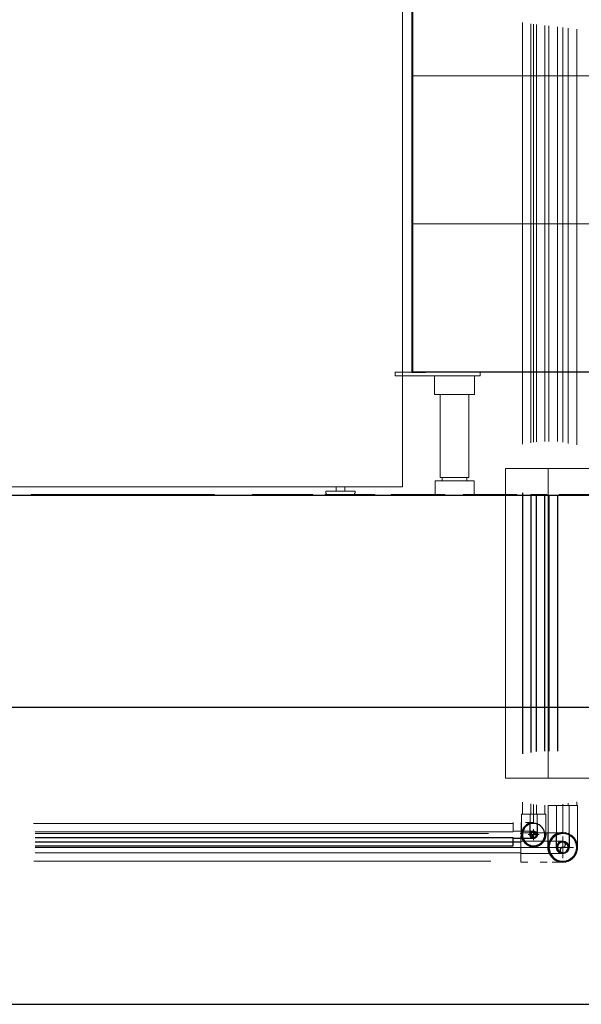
# Model space of a CAD drawing. Header units: millimetres. Extents: x -21756 to -17416, y -600 to 2500.
# Tile 2 of 23: x -20469 to -19807, y -600 to 561. Entities that reach past the tile are written whole.
import ezdxf

# ---------------------------------------------------------------- set-up
doc = ezdxf.new("R2010")
doc.units = ezdxf.units.MM
for name, color, linetype, lineweight in [('A-DETL-THIN', 151, 'Continuous', 25), ('A-FLOR', 192, 'Continuous', 25), ('A-GENM', 13, 'Continuous', 18), ('A-WALL', 113, 'Continuous', 25), ('G-IMPT', 8, 'Continuous', 18), ('I-FURN', 30, 'Continuous', 18), ('M-EQPM', 50, 'Continuous', 18), ('P-PIPE', 3, 'Continuous', 18), ('P-PIPE-CNTR', 3, 'Continuous', 18)]:
    doc.layers.add(name, color=color, linetype=linetype, lineweight=lineweight)

# ---------------------------------------------------------------- blocks, each defined once
blk = doc.blocks.new('Logo_Geometry_SD_3Dx10- - Sol-1137757-Elévation Sud')
at = {"layer": 'M-EQPM'}
for p, q in [((-20455.5, 1), (-20455.5, 0)), ((-20443.3, 1), (-20455.5, 1)), ((-20395.9, 1), (-20443.2, 1)), ((-20443.2, 0), (-20443.2, 1)), ((-20312.9, 1), (-20395.9, 1)), ((-20395.9, 0), (-20395.9, 1)), ((-20255.4, 1), (-20312.9, 1)), ((-20255.6, 1), (-20239.3, 1)), ((-20255.4, 0), (-20255.4, 1)), ((-20239.3, 0), (-20239.3, 1)), ((-20129.6, 1), (-20194.8, 1)), ((-20194.8, 0), (-20194.8, 1)), ((-20123.3, 1), (-20129.6, 1)), ((-20129.6, 0), (-20129.6, 1)), ((-20123.3, 0), (-20123.3, 1)), ((-20109.1, 1), (-20109.1, 0)), ((-20093.4, 1), (-20109.1, 1)), ((-20078.5, 1), (-20093.4, 1)), ((-20062.5, 1), (-20078.5, 1)), ((-20062.5, 1), (-20050.5, 1)), ((-20062.5, 0), (-20062.5, 1)), ((-20050.5, 1), (-20050.5, 0)), ((-20031.3, 1), (-20031.3, 0)), ((-20025.1, 1), (-20031.3, 1)), ((-19979.8, 1), (-20025.1, 1)), ((-20025.1, 0), (-20025.1, 1)), ((-19979.8, 1), (-19967.7, 1)), ((-19979.8, 0), (-19979.8, 1)), ((-19967.7, 0), (-19967.7, 1)), ((-19946.4, 1), (-19932.8, 1)), ((-19946.4, 0), (-19946.4, 1)), ((-19932.8, 1), (-19920.6, 1)), ((-19932.8, 0), (-19932.8, 1)), ((-19920.6, 1), (-19896.4, 1)), ((-19896.4, 1), (-19882.8, 1)), ((-19896.4, 0), (-19896.4, 1)), ((-19882.8, 1), (-19882.8, 0)), ((-19865.5, 1), (-19865.5, 0)), ((-19863.5, 1), (-19865.5, 1)), ((-19863.4, 1), (-19849.8, 1)), ((-19863.4, 0), (-19863.4, 1)), ((-19847.7, 1), (-19849.8, 1)), ((-19849.8, 0), (-19849.8, 1)), ((-19847.7, 0), (-19847.7, 1)), ((-19833.2, 1), (-19833.2, 0)), ((-19833.1, 1), (-19833.1, 0)), ((-19808.5, 1), (-19833.1, 1)), ((-19833.1, 0), (-19833.1, 1)), ((-19786.8, 1), (-19808.5, 1)), ((-19766.1, 1), (-19786.8, 1)), ((-19766.1, 1), (-19763.2, 1)), ((-19766.1, 0), (-19766.1, 1)), ((-19762.1, 1), (-19763.2, 1)), ((-19763.2, 0), (-19763.2, 1)), ((-19762.1, 0), (-19762.1, 1)), ((-19746.6, 1), (-19733, 1)), ((-19746.6, 0), (-19746.6, 1)), ((-19733, 1), (-19714.4, 1)), ((-19733, 0), (-19733, 1)), ((-19714.4, 1), (-19706.6, 1)), ((-19706.6, 0), (-19706.6, 1)), ((-19667.7, 1), (-19634.9, 1)), ((-19667.7, 1), (-19667.7, 0)), ((-19586.5, 1), (-19634.9, 1)), ((-19586.5, 0), (-19586.5, 1)), ((-19570.1, 1), (-19570.1, 0)), ((-19563.8, 1), (-19570.1, 1)), ((-19518.5, 1), (-19563.8, 1)), ((-19563.8, 0), (-19563.8, 1)), ((-19518.5, 1), (-19506.4, 1)), ((-19518.5, 0), (-19518.5, 1)), ((-19506.4, 0), (-19506.4, 1)), ((-19494.5, 1), (-19466.7, 1)), ((-19494.5, 0), (-19494.5, 1)), ((-19466.7, 1), (-19453.7, 1)), ((-19466.7, 0), (-19466.7, 1)), ((-19453.7, 1), (-19425.8, 1)), ((-19453.7, 1), (-19453.7, 0)), ((-19425.8, 0), (-19425.8, 1)), ((-19419.3, 1), (-19419.3, 0)), ((-19403.7, 1), (-19419.3, 1)), ((-19388.8, 1), (-19403.7, 1)), ((-19372.8, 1), (-19388.8, 1)), ((-19372.8, 1), (-19360.7, 1)), ((-19372.8, 0), (-19372.8, 1)), ((-19360.7, 1), (-19360.7, 0)), ((-19340.8, 1), (-19327.2, 1)), ((-19340.8, 0), (-19340.8, 1)), ((-19327.2, 0), (-19327.2, 1))]:
    blk.add_line(p, q, dxfattribs=at)
blk = doc.blocks.new('Kitchen_Cabinets_FINSA_Pro-Oven-Larder-unit-rd4d_Blanc - Height - _2000 mm_-1376609-Elévation Sud')
at = {"layer": 'G-IMPT'}
for p, q in [((-19979.9, 141), (-19979.9, 119)), ((-19979.9, 141), (-19979.9, 119)), ((-19932.9, 119), (-19932.9, 141)), ((-19932.9, 119), (-19932.9, 141)), ((-19926.4, 141), (-19926.4, 145)), ((-19926.4, 141), (-19926.4, 145)), ((-19973.2, 119), (-19973.2, 21)), ((-19973.2, 119), (-19973.2, 21)), ((-19939.7, 21), (-19939.7, 119)), ((-19939.7, 21), (-19939.7, 119)), ((-19979.4, 17), (-19979.4, 1)), ((-19979.4, 11.6), (-19979.4, 1)), ((-19970.9, 21), (-19970.9, 17)), ((-19970.9, 21), (-19970.9, 20)), ((-19970.9, 19), (-19970.9, 17)), ((-19941.9, 17), (-19941.9, 21)), ((-19941.9, 20), (-19941.9, 21)), ((-19941.9, 17), (-19941.9, 19)), ((-19933.4, 1), (-19933.4, 17)), ((-19933.4, 1), (-19933.4, 11.6))]:
    blk.add_line(p, q, dxfattribs=at)
at = {"layer": 'I-FURN'}
for p, q in [((-20006.7, 2144.7), (-20006.7, 144.7)), ((-20005.5, 669.2), (-20005.5, 494.7)), ((-20005.5, 494.7), (-19407.5, 494.7)), ((-19407.5, 494.7), (-20005.5, 494.7)), ((-20005.5, 494.7), (-20005.5, 320.2)), ((-19407.5, 320.2), (-20005.5, 320.2)), ((-20005.5, 320.2), (-20005.5, 145.7)), ((-20005.5, 320.2), (-19407.5, 320.2)), ((-20006.7, 145), (-20026.4, 145)), ((-20026.4, 145), (-20026.4, 141)), ((-20026.4, 141), (-19969.3, 141)), ((-20006.7, 144.7), (-19990.7, 144.7)), ((-20005.5, 145.7), (-19407.5, 145.7)), ((-19990.7, 144.7), (-19990.7, 145.7)), ((-19990.7, 145.2), (-19422.7, 145.2)), ((-19969.3, 145), (-19990.7, 145)), ((-19969.3, 145), (-19926.4, 145)), ((-19926.4, 141), (-19969.3, 141)), ((-19979.9, 119), (-19977.4, 119)), ((-19979.9, 119), (-19979.7, 119)), ((-19932.9, 119), (-19977.4, 119)), ((-19932.9, 119), (-19933.2, 119)), ((-19934.8, 17), (-19979.4, 17)), ((-19973.2, 21), (-19956.2, 21)), ((-19939.7, 21), (-19956.2, 21)), ((-19934.8, 17), (-19933.4, 17))]:
    blk.add_line(p, q, dxfattribs=at)
blk = doc.blocks.new('Coude - tube frigo - Standard-V12-Elévation Sud')
at = {"layer": 'P-PIPE', "flags": 128}
for points in [[(-19828.8, -407.7), (-19828.8, -407.7), (-19828.9, -407.7), (-19829.1, -407.7), (-19829.4, -407.7), (-19829.8, -407.7), (-19830.2, -407.7), (-19830.7, -407.7), (-19831.3, -407.7), (-19831.9, -407.7), (-19832.7, -407.7), (-19833.5, -407.7), (-19834.4, -407.7), (-19835.3, -407.7), (-19836.3, -407.7), (-19837.4, -407.7), (-19838.5, -407.7), (-19839.8, -407.7), (-19841, -407.7), (-19842.4, -407.7), (-19843.7, -407.7), (-19845.2, -407.7), (-19846.7, -407.7), (-19848.2, -407.7), (-19849.8, -407.7), (-19851.5, -407.7), (-19853.1, -407.7), (-19854.9, -407.7), (-19856.6, -407.7), (-19858.4, -407.7), (-19860.2, -407.7), (-19862.1, -407.7), (-19864, -407.7), (-19865.9, -407.7), (-19867.8, -407.7), (-19869.7, -407.7), (-19871.7, -407.7), (-19873.6, -407.7), (-19875.6, -407.7), (-19877.6, -407.7), (-19878.1, -407.7)], [(-19878.1, -422.4), (-19876.1, -422.4), (-19874.1, -422.4), (-19872.2, -422.4), (-19870.2, -422.4), (-19868.3, -422.4), (-19866.4, -422.4), (-19864.5, -422.4), (-19862.6, -422.4), (-19860.7, -422.4), (-19858.9, -422.4), (-19857.1, -422.4), (-19855.3, -422.4), (-19853.6, -422.4), (-19851.9, -422.4), (-19850.3, -422.4), (-19848.6, -422.4), (-19847.1, -422.4), (-19845.6, -422.4), (-19844.1, -422.4), (-19842.7, -422.4), (-19841.4, -422.4), (-19840.1, -422.4), (-19838.9, -422.4), (-19837.7, -422.4), (-19836.6, -422.4), (-19835.6, -422.4), (-19834.6, -422.4), (-19833.7, -422.4), (-19832.9, -422.4), (-19832.1, -422.4), (-19831.5, -422.4), (-19830.9, -422.4), (-19830.3, -422.4), (-19829.9, -422.4), (-19829.5, -422.4), (-19829.2, -422.4), (-19829, -422.4), (-19828.9, -422.4), (-19828.8, -422.4), (-19828.8, -422.4)]]:
    blk.add_lwpolyline(points, dxfattribs=at)
at = {"layer": 'P-PIPE'}
for start, end in [(0, 90), (270, 0)]:
    blk.add_arc((-19828.8, -415), 7.35, start, end, dxfattribs=at)
blk = doc.blocks.new('Coude - tube frigo - Standard-1054394-Elévation Sud')
at = {"layer": 'A-DETL-THIN', "flags": 128}
for points in [[(-19867.4, -395.8), (-19867.4, -395.2), (-19867.4, -394.6), (-19867.4, -394), (-19867.4, -393.4), (-19867.4, -392.7), (-19867.4, -392), (-19867.4, -391.3), (-19867.4, -390.5), (-19867.4, -389.7), (-19867.4, -388.9), (-19867.4, -388.1), (-19867.4, -387.3), (-19867.4, -386.4), (-19867.4, -385.8)], [(-19859, -386.6), (-19859, -387), (-19859, -387.9), (-19859, -388.7), (-19859, -389.5), (-19859, -390.3), (-19859, -391.1), (-19859, -391.8), (-19859, -392.5), (-19859, -393.2), (-19859, -393.8), (-19859, -394.5), (-19859, -395.1), (-19859, -395.6), (-19859, -396.2), (-19859, -396.7), (-19859, -397.2), (-19859, -397.6)], [(-19867.4, -397.6), (-19867.4, -397.3), (-19867.4, -396.8), (-19867.4, -396.3), (-19867.4, -395.8)], [(-19867.4, -400), (-19867.4, -400), (-19867.4, -399.9), (-19867.4, -399.8), (-19867.4, -399.7), (-19867.4, -399.5), (-19867.4, -399.3), (-19867.4, -399.1), (-19867.4, -398.8), (-19867.4, -398.5), (-19867.4, -398.1), (-19867.4, -397.7)], [(-19863.2, -404.2), (-19863.3, -404.2), (-19863.5, -404.2), (-19863.7, -404.2), (-19863.8, -404.1), (-19864, -404.1), (-19864.2, -404.1), (-19864.3, -404), (-19864.5, -404), (-19864.6, -403.9), (-19864.8, -403.9), (-19865, -403.8), (-19865.1, -403.7), (-19865.3, -403.6), (-19865.4, -403.6), (-19865.5, -403.5), (-19865.7, -403.4), (-19865.8, -403.3), (-19865.9, -403.2), (-19866.1, -403), (-19866.2, -402.9), (-19866.3, -402.8), (-19866.4, -402.7), (-19866.5, -402.5), (-19866.6, -402.4), (-19866.7, -402.3), (-19866.8, -402.1), (-19866.9, -402), (-19866.9, -401.8), (-19867, -401.7), (-19867.1, -401.5), (-19867.1, -401.4), (-19867.2, -401.2), (-19867.2, -401), (-19867.3, -400.9), (-19867.3, -400.7), (-19867.3, -400.5), (-19867.3, -400.4), (-19867.4, -400.2), (-19867.4, -400), (-19867.4, -400)], [(-19859, -400), (-19859, -400.2), (-19859, -400.3), (-19859, -400.5), (-19859, -400.7), (-19859, -400.8), (-19859.1, -401), (-19859.1, -401.2), (-19859.2, -401.3), (-19859.2, -401.5), (-19859.3, -401.6), (-19859.4, -401.8), (-19859.4, -401.9), (-19859.5, -402.1), (-19859.6, -402.2), (-19859.7, -402.4), (-19859.8, -402.5), (-19859.9, -402.6), (-19860, -402.8), (-19860.1, -402.9), (-19860.2, -403), (-19860.4, -403.1), (-19860.5, -403.2), (-19860.6, -403.3), (-19860.8, -403.4), (-19860.9, -403.5), (-19861, -403.6), (-19861.2, -403.7), (-19861.3, -403.8), (-19861.5, -403.9), (-19861.6, -403.9), (-19861.8, -404), (-19862, -404), (-19862.1, -404.1), (-19862.3, -404.1), (-19862.5, -404.1), (-19862.6, -404.2), (-19862.8, -404.2), (-19863, -404.2), (-19863.1, -404.2), (-19863.2, -404.2)], [(-19859, -397.7), (-19859, -398), (-19859, -398.4), (-19859, -398.7), (-19859, -399), (-19859, -399.2), (-19859, -399.5), (-19859, -399.6), (-19859, -399.8), (-19859, -399.9), (-19859, -400), (-19859, -400), (-19859, -400)]]:
    blk.add_lwpolyline(points, dxfattribs=at)
at = {"layer": 'A-DETL-THIN'}
for start, end in [(146.5373, 270), (90, 144.8405), (270, 33.4733)]:
    blk.add_arc((-19863.2, -400), 4.2, start, end, dxfattribs=at)
at = {"layer": 'P-PIPE', "flags": 128}
for points in [[(-19867.4, -385.8), (-19867.4, -385.5), (-19867.4, -384.6), (-19867.4, -383.7), (-19867.4, -382.8), (-19867.4, -381.9), (-19867.4, -380.9), (-19867.4, -380), (-19867.4, -379), (-19867.4, -378.1), (-19867.4, -377.1), (-19867.4, -376.2), (-19867.4, -375.9)], [(-19859, -375.9), (-19859, -376.9), (-19859, -377.8), (-19859, -378.8), (-19859, -379.7), (-19859, -380.7), (-19859, -381.6), (-19859, -382.6), (-19859, -383.5), (-19859, -384.4), (-19859, -385.3), (-19859, -386.2), (-19859, -386.5)]]:
    blk.add_lwpolyline(points, dxfattribs=at)
blk = doc.blocks.new('Coude - tube frigo - Standard-V10-Elévation Sud')
at = {"layer": 'A-DETL-THIN'}
blk.add_line((-19887.3, -403.7), (-19887.3, -404.2), dxfattribs=at)
at = {"layer": 'A-DETL-THIN', "flags": 128}
for points in [[(-19887.3, -404.2), (-19886.3, -404.2), (-19885.3, -404.2), (-19884.4, -404.2), (-19883.4, -404.2), (-19882.5, -404.2), (-19881.5, -404.2), (-19880.6, -404.2), (-19879.7, -404.2), (-19878.8, -404.2), (-19878.1, -404.2)], [(-19878.1, -404.2), (-19877.9, -404.2), (-19877, -404.2), (-19876.1, -404.2), (-19875.3, -404.2), (-19874.5, -404.2), (-19873.7, -404.2), (-19872.9, -404.2), (-19872.1, -404.2), (-19871.4, -404.2), (-19870.7, -404.2), (-19870, -404.2), (-19869.3, -404.2), (-19868.7, -404.2), (-19868.1, -404.2), (-19867.5, -404.2), (-19867, -404.2), (-19866.5, -404.2), (-19866, -404.2), (-19865.6, -404.2), (-19865.2, -404.2), (-19864.8, -404.2), (-19864.5, -404.2), (-19864.2, -404.2), (-19863.9, -404.2), (-19863.7, -404.2), (-19863.5, -404.2), (-19863.4, -404.2), (-19863.3, -404.2), (-19863.2, -404.2), (-19863.2, -404.2), (-19863.2, -404.2)]]:
    blk.add_lwpolyline(points, dxfattribs=at)
at = {"layer": 'A-DETL-THIN'}
for start, end in [(270, 0), (0, 33.4733)]:
    blk.add_arc((-19863.2, -400), 4.2, start, end, dxfattribs=at)
at = {"layer": 'P-PIPE', "flags": 128}
blk.add_lwpolyline([(-19863.2, -395.8), (-19863.2, -395.8), (-19863.2, -395.8), (-19863.3, -395.8), (-19863.5, -395.8), (-19863.6, -395.8), (-19863.9, -395.8), (-19864.1, -395.8), (-19864.4, -395.8), (-19864.7, -395.8), (-19865.1, -395.8), (-19865.5, -395.8), (-19865.9, -395.8), (-19866.3, -395.8), (-19866.8, -395.8), (-19867.4, -395.8), (-19867.9, -395.8), (-19868.5, -395.8), (-19869.1, -395.8), (-19869.8, -395.8), (-19870.5, -395.8), (-19871.2, -395.8), (-19871.9, -395.8), (-19872.7, -395.8), (-19873.4, -395.8), (-19874.2, -395.8), (-19875.1, -395.8), (-19875.9, -395.8), (-19876.8, -395.8), (-19877.6, -395.8), (-19878.5, -395.8), (-19879.4, -395.8), (-19880.4, -395.8), (-19881.3, -395.8), (-19882.2, -395.8), (-19883.2, -395.8), (-19884.1, -395.8), (-19885.1, -395.8), (-19886, -395.8), (-19887, -395.8), (-19887.3, -395.8)], dxfattribs=at)
at = {"layer": 'P-PIPE'}
blk.add_arc((-19863.2, -400), 4.2, 35.3858, 90, dxfattribs=at)
blk = doc.blocks.new('HC_Heat Pump_GM_Saunier Duval_GeniaSet TEK_IS_kit complet_2C - HA 10-7_2 STB-985960-Elévation Sud')
at = {"layer": 'M-EQPM'}
for p, q in [((-20017.9, 10), (-20017.9, 1215)), ((-20019.9, 10), (-20610.9, 10)), ((-20108.2, 5), (-20108.2, 3.9)), ((-20073.6, 5), (-20108.2, 5)), ((-20095.9, 10), (-20095.9, 5)), ((-20085.9, 5), (-20085.9, 10)), ((-20073.6, 3.9), (-20073.6, 5)), ((-20019.9, 10), (-20017.9, 10))]:
    blk.add_line(p, q, dxfattribs=at)
at = {"layer": 'M-EQPM', "flags": 128}
for points in [[(-20104.3, 0), (-20104.5, 0), (-20104.7, 0), (-20104.8, 0), (-20105, 0), (-20105.1, 0.1), (-20105.3, 0.1), (-20105.4, 0.2), (-20105.6, 0.2), (-20105.7, 0.2), (-20105.9, 0.3), (-20106, 0.4), (-20106.1, 0.4), (-20106.3, 0.5), (-20106.4, 0.6), (-20106.6, 0.7), (-20106.7, 0.8), (-20106.8, 0.9), (-20106.9, 1), (-20107, 1.1), (-20107.1, 1.2), (-20107.3, 1.3), (-20107.4, 1.4), (-20107.5, 1.5), (-20107.5, 1.7), (-20107.6, 1.8), (-20107.7, 1.9), (-20107.8, 2.1), (-20107.9, 2.2), (-20107.9, 2.3), (-20108, 2.5), (-20108, 2.6), (-20108.1, 2.8), (-20108.1, 2.9), (-20108.2, 3.1), (-20108.2, 3.2), (-20108.2, 3.4), (-20108.2, 3.5), (-20108.2, 3.7), (-20108.2, 3.9), (-20108.2, 3.9)], [(-20107.3, 1.3), (-20107.4, 1.4), (-20107.5, 1.5), (-20107.5, 1.7), (-20107.6, 1.8), (-20107.7, 1.9), (-20107.8, 2.1), (-20107.9, 2.2), (-20107.9, 2.3), (-20108, 2.5), (-20108, 2.6), (-20108.1, 2.8), (-20108.1, 2.9), (-20108.2, 3.1), (-20108.2, 3.2), (-20108.2, 3.4), (-20108.2, 3.5), (-20108.2, 3.7), (-20108.2, 3.9)], [(-20104.5, 0), (-20104.7, 0), (-20104.8, 0), (-20105, 0), (-20105.1, 0.1), (-20105.3, 0.1), (-20105.4, 0.2), (-20105.6, 0.2), (-20105.7, 0.2), (-20105.9, 0.3), (-20106, 0.4), (-20106.1, 0.4), (-20106.3, 0.5), (-20106.4, 0.6), (-20106.6, 0.7), (-20106.7, 0.8), (-20106.8, 0.9), (-20106.9, 1), (-20107, 1.1)], [(-20073.6, 3.9), (-20073.6, 3.7), (-20073.6, 3.6), (-20073.7, 3.4), (-20073.7, 3.3), (-20073.7, 3.1), (-20073.7, 3), (-20073.8, 2.8), (-20073.8, 2.7), (-20073.9, 2.5), (-20073.9, 2.4), (-20074, 2.2), (-20074.1, 2.1), (-20074.1, 2), (-20074.2, 1.8), (-20074.3, 1.7), (-20074.4, 1.6), (-20074.5, 1.4), (-20074.6, 1.3), (-20074.7, 1.2), (-20074.8, 1.1), (-20074.9, 1), (-20075, 0.9), (-20075.2, 0.8), (-20075.3, 0.7), (-20075.4, 0.6), (-20075.6, 0.5), (-20075.7, 0.5), (-20075.8, 0.4), (-20076, 0.3), (-20076.1, 0.3), (-20076.3, 0.2), (-20076.4, 0.2), (-20076.6, 0.1), (-20076.7, 0.1), (-20076.9, 0.1), (-20077, 0), (-20077.2, 0), (-20077.3, 0), (-20077.5, 0), (-20077.5, 0)], [(-20074.8, 1.1), (-20074.9, 1), (-20075, 0.9), (-20075.2, 0.8), (-20075.3, 0.7), (-20075.4, 0.6), (-20075.6, 0.5), (-20075.7, 0.5), (-20075.8, 0.4), (-20076, 0.3), (-20076.1, 0.3), (-20076.3, 0.2), (-20076.4, 0.2), (-20076.6, 0.1), (-20076.7, 0.1), (-20076.9, 0.1), (-20077, 0), (-20077.2, 0), (-20077.3, 0), (-20077.5, 0)], [(-20073.6, 3.9), (-20073.6, 3.7), (-20073.6, 3.6), (-20073.7, 3.4), (-20073.7, 3.3), (-20073.7, 3.1), (-20073.7, 3), (-20073.8, 2.8), (-20073.8, 2.7), (-20073.9, 2.5), (-20073.9, 2.4), (-20074, 2.2), (-20074.1, 2.1), (-20074.1, 2), (-20074.2, 1.8), (-20074.3, 1.7), (-20074.4, 1.6), (-20074.5, 1.4), (-20074.6, 1.3), (-20074.7, 1.2)], [(-20104.3, 0), (-20104.3, 0), (-20104.3, 0), (-20104.3, 0), (-20104.2, 0), (-20104.1, 0), (-20104, 0), (-20103.8, 0), (-20103.7, 0), (-20103.5, 0), (-20103.3, 0), (-20103.1, 0), (-20102.8, 0), (-20102.6, 0), (-20102.3, 0), (-20102, 0), (-20101.7, 0), (-20101.4, 0), (-20101, 0), (-20100.7, 0), (-20100.3, 0), (-20099.9, 0), (-20099.5, 0), (-20099.1, 0), (-20098.6, 0), (-20098.2, 0), (-20097.7, 0), (-20097.3, 0), (-20096.8, 0), (-20096.3, 0), (-20095.8, 0), (-20095.3, 0), (-20094.8, 0), (-20094.3, 0), (-20093.7, 0), (-20093.2, 0), (-20092.7, 0), (-20092.2, 0), (-20091.6, 0), (-20091.1, 0), (-20090.5, 0), (-20090, 0), (-20089.5, 0), (-20088.9, 0), (-20088.4, 0), (-20087.9, 0), (-20087.4, 0), (-20086.9, 0), (-20086.3, 0), (-20085.8, 0), (-20085.4, 0), (-20084.9, 0), (-20084.4, 0), (-20083.9, 0), (-20083.5, 0), (-20083, 0), (-20082.6, 0), (-20082.2, 0), (-20081.8, 0), (-20081.4, 0), (-20081, 0), (-20080.7, 0), (-20080.4, 0), (-20080, 0), (-20079.7, 0), (-20079.4, 0), (-20079.2, 0), (-20078.9, 0), (-20078.7, 0), (-20078.5, 0), (-20078.3, 0), (-20078.1, 0), (-20078, 0), (-20077.9, 0), (-20077.7, 0), (-20077.7, 0), (-20077.6, 0), (-20077.6, 0), (-20077.5, 0), (-20077.5, 0)], [(-20101.5, 0), (-20101.8, 0), (-20102.1, 0), (-20102.4, 0), (-20102.7, 0), (-20102.9, 0), (-20103.2, 0), (-20103.4, 0), (-20103.6, 0), (-20103.7, 0), (-20103.9, 0), (-20104, 0), (-20104.1, 0), (-20104.2, 0), (-20104.3, 0), (-20104.3, 0), (-20104.3, 0), (-20104.3, 0)], [(-20077.5, 0), (-20077.5, 0), (-20077.6, 0), (-20077.6, 0), (-20077.7, 0), (-20077.8, 0), (-20077.9, 0), (-20078, 0), (-20078.2, 0), (-20078.4, 0), (-20078.6, 0), (-20078.8, 0), (-20079, 0), (-20079.3, 0), (-20079.6, 0), (-20079.9, 0), (-20080.2, 0), (-20080.5, 0)]]:
    blk.add_lwpolyline(points, dxfattribs=at)
blk = doc.blocks.new('Coude - tube frigo - Standard-V13-Elévation Sud')
at = {"layer": 'A-DETL-THIN', "flags": 128}
for points in [[(-19836.1, -407.6), (-19836.1, -407.5), (-19836.1, -406.4), (-19836.1, -405.2), (-19836.1, -404), (-19836.1, -402.8), (-19836.1, -401.4), (-19836.1, -400), (-19836.1, -398.6), (-19836.1, -397.7)], [(-19821.4, -399.3), (-19821.4, -399.7), (-19821.4, -401.1), (-19821.4, -402.4), (-19821.4, -403.7), (-19821.4, -404.9), (-19821.4, -406.1), (-19821.4, -407.2), (-19821.4, -408.2), (-19821.4, -409.2), (-19821.4, -410.1), (-19821.4, -410.9), (-19821.4, -411.6), (-19821.4, -412.3), (-19821.4, -412.9), (-19821.4, -413.5), (-19821.4, -413.9), (-19821.4, -414.3), (-19821.4, -414.6)], [(-19836.1, -415), (-19836.1, -414.8), (-19836.1, -414.6), (-19836.1, -414.4), (-19836.1, -414), (-19836.1, -413.6), (-19836.1, -413.1), (-19836.1, -412.5), (-19836.1, -411.8), (-19836.1, -411.1), (-19836.1, -410.3), (-19836.1, -409.4), (-19836.1, -408.5), (-19836.1, -407.7)], [(-19829.1, -422.3), (-19829.4, -422.3), (-19829.7, -422.3), (-19830, -422.3), (-19830.2, -422.2), (-19830.5, -422.1), (-19830.8, -422.1), (-19831.1, -422), (-19831.4, -421.9), (-19831.7, -421.8), (-19831.9, -421.6), (-19832.2, -421.5), (-19832.4, -421.4), (-19832.7, -421.2), (-19832.9, -421.1), (-19833.2, -420.9), (-19833.4, -420.7), (-19833.6, -420.5), (-19833.9, -420.3), (-19834.1, -420.1), (-19834.3, -419.9), (-19834.5, -419.7), (-19834.6, -419.5), (-19834.8, -419.2), (-19835, -419), (-19835.1, -418.7), (-19835.3, -418.5), (-19835.4, -418.2), (-19835.5, -417.9), (-19835.6, -417.7), (-19835.7, -417.4), (-19835.8, -417.1), (-19835.9, -416.8), (-19836, -416.5), (-19836, -416.2), (-19836.1, -416), (-19836.1, -415.7), (-19836.1, -415.4), (-19836.1, -415.1), (-19836.1, -415)], [(-19821.9, -417.4), (-19821.9, -417.6), (-19822, -417.9), (-19822.1, -418.1), (-19822.2, -418.2)], [(-19821.5, -415.5), (-19821.5, -415.6), (-19821.5, -415.9), (-19821.5, -416.2), (-19821.6, -416.4)], [(-19827.4, -422.2), (-19827.5, -422.2), (-19827.8, -422.3), (-19828.1, -422.3), (-19828.2, -422.3)], [(-19825.6, -421.6), (-19825.9, -421.7), (-19826.1, -421.9), (-19826.4, -422)], [(-19824, -420.6), (-19824.1, -420.7), (-19824.3, -420.8), (-19824.6, -421), (-19824.7, -421.1)], [(-19822.7, -419.2), (-19822.9, -419.4), (-19823.1, -419.6), (-19823.3, -419.8)]]:
    blk.add_lwpolyline(points, dxfattribs=at)
at = {"layer": 'A-DETL-THIN'}
blk.add_arc((-19828.8, -415), 7.35, 90, 270, dxfattribs=at)
at = {"layer": 'P-PIPE', "flags": 128}
for points in [[(-19836.1, -397.7), (-19836.1, -397.1), (-19836.1, -395.6), (-19836.1, -394), (-19836.1, -392.3), (-19836.1, -390.7), (-19836.1, -388.9), (-19836.1, -387.2), (-19836.1, -385.4), (-19836.1, -383.6), (-19836.1, -381.7), (-19836.1, -379.8), (-19836.1, -377.9), (-19836.1, -376), (-19836.1, -374.1), (-19836.1, -372.1), (-19836.1, -370.2), (-19836.1, -368.2), (-19836.1, -366.2), (-19836.1, -365.7)], [(-19821.4, -365.7), (-19821.4, -367.7), (-19821.4, -369.6), (-19821.4, -371.6), (-19821.4, -373.6), (-19821.4, -375.5), (-19821.4, -377.4), (-19821.4, -379.3), (-19821.4, -381.2), (-19821.4, -383.1), (-19821.4, -384.9), (-19821.4, -386.7), (-19821.4, -388.5), (-19821.4, -390.2), (-19821.4, -391.9), (-19821.4, -393.5), (-19821.4, -395.1), (-19821.4, -396.7), (-19821.4, -398.2), (-19821.4, -399.3)]]:
    blk.add_lwpolyline(points, dxfattribs=at)

msp = doc.modelspace()

# ---------------------------------------------------------------- linework, layer by layer
at = {"layer": 'A-DETL-THIN'}
for p, q in [((-19876.4, 3.1), (-19876.4, -304.8)), ((-19866.4, 1.4), (-19866.4, -303.1)), ((-19860, -301.8), (-19860, 0.1)), ((-19850, -301.6), (-19850, -0.1)), ((-19845.1, -0.1), (-19845.1, -301.6)), ((-19835.1, -0.1), (-19835.1, -301.6)), ((-20450.7, -403.2), (-19887.3, -403.2)), ((-19887.3, -413.2), (-19887.3, -403.7)), ((-19878.1, -397.7), (-19878.1, -398.2)), ((-19878.1, -399.2), (-19878.1, -398.7)), ((-19878.1, -408.7), (-20450.7, -408.7)), ((-20450.7, -413.2), (-19887.3, -413.2)), ((-19863.2, -414.2), (-19863.4, -414.2))]:
    msp.add_line(p, q, dxfattribs=at)
at = {"layer": 'A-DETL-THIN', "flags": 128}
for points in [[(-19877.4, -395.8), (-19877.4, -395.2), (-19877.4, -394.6), (-19877.4, -394), (-19877.4, -393.4), (-19877.4, -392.7), (-19877.4, -392), (-19877.4, -391.3), (-19877.4, -390.5), (-19877.4, -389.7), (-19877.4, -388.9), (-19877.4, -388.1), (-19877.4, -387.3), (-19877.4, -386.4), (-19877.4, -385.8)], [(-19877.4, -397.6), (-19877.4, -397.3), (-19877.4, -396.8), (-19877.4, -396.3), (-19877.4, -395.8)], [(-19877.4, -400), (-19877.4, -400), (-19877.4, -399.9), (-19877.4, -399.8), (-19877.4, -399.7), (-19877.4, -399.5), (-19877.4, -399.3), (-19877.4, -399.1), (-19877.4, -398.8), (-19877.4, -398.5), (-19877.4, -398.1), (-19877.4, -397.7)], [(-19875.2, -407.6), (-19875.4, -407.2), (-19875.7, -406.7), (-19875.9, -406.2), (-19876.2, -405.7), (-19876.4, -405.1), (-19876.6, -404.6), (-19876.8, -404.1), (-19876.9, -403.5), (-19877.1, -403), (-19877.2, -402.4), (-19877.2, -401.9), (-19877.3, -401.3), (-19877.3, -400.7), (-19877.4, -400.2), (-19877.4, -400)], [(-19849, -400), (-19849, -400.6), (-19849, -401.1), (-19849.1, -401.7), (-19849.1, -402.3), (-19849.2, -402.8), (-19849.4, -403.4), (-19849.5, -403.9), (-19849.7, -404.5), (-19849.9, -405), (-19850.1, -405.5), (-19850.3, -406), (-19850.6, -406.6), (-19850.8, -407.1), (-19851.1, -407.5), (-19851.2, -407.6)], [(-19849, -397.7), (-19849, -398), (-19849, -398.4), (-19849, -398.7), (-19849, -399), (-19849, -399.2), (-19849, -399.5), (-19849, -399.6), (-19849, -399.8), (-19849, -399.9), (-19849, -400), (-19849, -400), (-19849, -400)], [(-19846.1, -407.6), (-19846.1, -407.5), (-19846.1, -406.4), (-19846.1, -405.2), (-19846.1, -404), (-19846.1, -402.8), (-19846.1, -401.4), (-19846.1, -400), (-19846.1, -398.6), (-19846.1, -397.7)], [(-19863.6, -414.2), (-19863.7, -414.2), (-19864.3, -414.2), (-19864.9, -414.1), (-19865.4, -414), (-19866, -413.9), (-19866.5, -413.8), (-19867.1, -413.6), (-19867.6, -413.5), (-19868.2, -413.3), (-19868.7, -413.1), (-19869.2, -412.8), (-19869.7, -412.6), (-19870.2, -412.3), (-19870.7, -412), (-19871.2, -411.7), (-19871.6, -411.4), (-19872.1, -411), (-19872.5, -410.7), (-19872.9, -410.3), (-19873.4, -409.9), (-19873.7, -409.5), (-19874.1, -409), (-19874.5, -408.6), (-19874.8, -408.1), (-19875.1, -407.7)], [(-19863.4, -414.2), (-19863.3, -414.2), (-19863.2, -414.2), (-19863.2, -414.2), (-19863.2, -414.2)], [(-19851.2, -407.7), (-19851.4, -408), (-19851.8, -408.5), (-19852.1, -408.9), (-19852.5, -409.4), (-19852.9, -409.8), (-19853.3, -410.2), (-19853.7, -410.6), (-19854.1, -410.9), (-19854.6, -411.3), (-19855, -411.6), (-19855.5, -411.9), (-19856, -412.2), (-19856.5, -412.5), (-19857, -412.8), (-19857.5, -413), (-19858, -413.2), (-19858.6, -413.4), (-19859.1, -413.6), (-19859.6, -413.8), (-19860.2, -413.9), (-19860.8, -414), (-19861.3, -414.1), (-19861.9, -414.1), (-19862.4, -414.2), (-19863, -414.2), (-19863.2, -414.2)], [(-19846.1, -415), (-19846.1, -414.8), (-19846.1, -414.6), (-19846.1, -414.4), (-19846.1, -414), (-19846.1, -413.6), (-19846.1, -413.1), (-19846.1, -412.5), (-19846.1, -411.8), (-19846.1, -411.1), (-19846.1, -410.3), (-19846.1, -409.4), (-19846.1, -408.5), (-19846.1, -407.7)], [(-19844.5, -422.3), (-19844.7, -421.9), (-19845, -421.3), (-19845.2, -420.6), (-19845.4, -420), (-19845.6, -419.3), (-19845.8, -418.6), (-19845.9, -417.9), (-19846, -417.3), (-19846.1, -416.6), (-19846.1, -415.9), (-19846.1, -415.2), (-19846.1, -415)], [(-19829.1, -432.3), (-19829.5, -432.3), (-19830.2, -432.3), (-19830.9, -432.2), (-19831.6, -432.1), (-19832.2, -432), (-19832.9, -431.9), (-19833.6, -431.7), (-19834.2, -431.5), (-19834.9, -431.2), (-19835.5, -431), (-19836.2, -430.7), (-19836.8, -430.4), (-19837.4, -430.1), (-19838, -429.7), (-19838.6, -429.3), (-19839.2, -428.9), (-19839.7, -428.5), (-19840.2, -428), (-19840.7, -427.6), (-19841.2, -427.1), (-19841.7, -426.6), (-19842.2, -426.1), (-19842.6, -425.5), (-19843, -425), (-19843.4, -424.4), (-19843.8, -423.8), (-19844.1, -423.2), (-19844.4, -422.6), (-19844.5, -422.4)]]:
    msp.add_lwpolyline(points, dxfattribs=at)
at = {"layer": 'A-DETL-THIN'}
for centre, radius, start, end in [((-19863.2, -400), 14.2, 90, 162.4718), ((-19863.2, -400), 13.2, 90, 161.0809), ((-19863.2, -400), 13.2, 10.5288, 90), ((-19863.2, -400), 14.2, 170.6344, 180), ((-19863.2, -400), 14.2, 180, 212.5769), ((-19863.2, -400), 14.2, 162.8857, 170.2305), ((-19863.2, -400), 13.2, 169.8999, 180), ((-19863.2, -400), 13.2, 180, 215.4893), ((-19863.2, -400), 13.2, 161.535, 169.4644), ((-19863.2, -400), 3.2, 115.286, 180), ((-19863.2, -400), 3.2, 180, 0), ((-19863.2, -401.6), 1.6, 90, 270), ((-19863.2, -400), 3.2, 67.4692, 112.5265), ((-19863.2, -398.4), 1.6, 44.9384, 90), ((-19863.2, -398.4), 1.6, 270, 39.4366), ((-19863.2, -400), 3.2, 0, 64.7183), ((-19863.2, -400), 13.2, 324.4933, 360), ((-19863.2, -400), 14.2, 327.386, 360), ((-19863.2, -400), 13.2, 360, 10.1069), ((-19863.2, -400), 14.2, 0, 9.3617), ((-19828.8, -415), 17.3, 90, 154.5875), ((-19828.8, -415), 16.3, 90, 152.9658), ((-19828.8, -415), 16.4, 0, 90), ((-19828.8, -415), 17.4, 76.7833, 81.1867), ((-19828.8, -415), 17.4, 62.8927, 68.4825), ((-19828.8, -415), 17.4, 49.0207, 54.7942), ((-19828.8, -415), 17.4, 35.1926, 40.9677), ((-19863.2, -400), 14.2, 213.0501, 270), ((-19863.2, -400), 13.2, 216.033, 270), ((-19863.2, -400), 14.2, 270, 326.9462), ((-19863.2, -400), 13.2, 270, 323.9843), ((-19828.8, -415), 17.3, 154.9119, 180), ((-19828.8, -415), 17.3, 180, 205.0881), ((-19828.8, -415), 16.3, 153.3107, 180), ((-19828.8, -415), 16.3, 180, 206.6894), ((-19828.8, -415), 6.35, 0, 180), ((-19828.8, -415), 6.35, 180, 360), ((-19828.8, -418.2), 3.17, 90, 270), ((-19828.8, -411.8), 3.18, 270, 90), ((-19828.8, -415), 16.4, 270, 360), ((-19828.8, -415), 17.4, 21.5008, 27.0974), ((-19828.8, -415), 17.4, 8.7559, 13.2095), ((-19828.8, -415), 17.4, 346.7833, 351.1867), ((-19828.8, -415), 17.4, 205.4126, 270), ((-19828.8, -415), 16.3, 207.0341, 270), ((-19828.8, -415), 17.4, 305.1926, 310.9677), ((-19828.8, -415), 17.4, 319.0207, 324.7942), ((-19828.8, -415), 17.3, 332.8927, 338.4825), ((-19828.8, -415), 17.4, 278.7559, 283.2095), ((-19828.8, -415), 17.3, 291.5008, 297.0974)]:
    msp.add_arc(centre, radius, start, end, dxfattribs=at)
at = {"layer": 'A-FLOR'}
for p, q in [((-20615.5, 0), (-17616.5, 0)), ((-17616.5, -250), (-20615.5, -250))]:
    msp.add_line(p, q, dxfattribs=at)
at = {"layer": 'A-WALL'}
msp.add_line((-20816.5, -600), (-17415.5, -600), dxfattribs=at)
at = {"layer": 'P-PIPE'}
for p, q in [((-19876.4, 557.3), (-19876.4, 60.2)), ((-19866.4, 556), (-19866.4, 61.9)), ((-19860, 63.2), (-19860, 555.2)), ((-19850, 63.4), (-19850, 554)), ((-19845.1, 553.4), (-19845.1, 63.4)), ((-19835.1, 552.2), (-19835.1, 63.4)), ((-19822.4, 61.2), (-19822.4, 550.7)), ((-19812.4, 59.5), (-19812.4, 549.4)), ((-19896.2, 31.7), (-19896.2, -333.3)), ((-19796.2, 31.7), (-19896.2, 31.7)), ((-19896.2, -333.3), (-19796.2, -333.3)), ((-19876.4, -361.9), (-19876.4, -375.9)), ((-19866.4, -363.6), (-19866.4, -375.9)), ((-19860, -375.9), (-19860, -364.9)), ((-19850, -375.9), (-19850, -365.1)), ((-19811.4, -365.7), (-19846.1, -365.7)), ((-19845.1, -365.1), (-19845.1, -365.7)), ((-19835.1, -365.1), (-19835.1, -365.7)), ((-19822.4, -365.7), (-19822.4, -362.9)), ((-19812.4, -365.7), (-19812.4, -361.2)), ((-19849, -375.9), (-19877.4, -375.9)), ((-19887.3, -386.8), (-20452.8, -386.8)), ((-19887.3, -385.8), (-19887.3, -396.3)), ((-19887.3, -396.8), (-20450.8, -396.8)), ((-19916.4, -398.7), (-20450.7, -398.7)), ((-19878.1, -401.7), (-19878.1, -432.4)), ((-20450.7, -421.4), (-19878.1, -421.4)), ((-20452.4, -431.4), (-19913.6, -431.4))]:
    msp.add_line(p, q, dxfattribs=at)
at = {"layer": 'P-PIPE', "flags": 128}
for points in [[(-19846.1, -397.7), (-19846.1, -397.1), (-19846.1, -395.6), (-19846.1, -394), (-19846.1, -392.3), (-19846.1, -390.7), (-19846.1, -388.9), (-19846.1, -387.2), (-19846.1, -385.4), (-19846.1, -383.6), (-19846.1, -381.7), (-19846.1, -379.8), (-19846.1, -377.9), (-19846.1, -376), (-19846.1, -374.1), (-19846.1, -372.1), (-19846.1, -370.2), (-19846.1, -368.2), (-19846.1, -366.2), (-19846.1, -365.7)], [(-19811.4, -365.7), (-19811.4, -367.7), (-19811.4, -369.6), (-19811.4, -371.6), (-19811.4, -373.6), (-19811.4, -375.5), (-19811.4, -377.4), (-19811.4, -379.3), (-19811.4, -381.2), (-19811.4, -383.1), (-19811.4, -384.9), (-19811.4, -386.7), (-19811.4, -388.5), (-19811.4, -390.2), (-19811.4, -391.9), (-19811.4, -393.5), (-19811.4, -395.1), (-19811.4, -396.7), (-19811.4, -398.2), (-19811.4, -399.7), (-19811.4, -401.1), (-19811.4, -402.4), (-19811.4, -403.7), (-19811.4, -404.9), (-19811.4, -406.1), (-19811.4, -407.2), (-19811.4, -408.2), (-19811.4, -409.2), (-19811.4, -410.1), (-19811.4, -410.9), (-19811.4, -411.6), (-19811.4, -412.3), (-19811.4, -412.9), (-19811.4, -413.5), (-19811.4, -413.9), (-19811.4, -414.3), (-19811.4, -414.6), (-19811.4, -414.8), (-19811.4, -414.9)], [(-19877.4, -385.8), (-19877.4, -385.5), (-19877.4, -384.6), (-19877.4, -383.7), (-19877.4, -382.8), (-19877.4, -381.9), (-19877.4, -380.9), (-19877.4, -380), (-19877.4, -379), (-19877.4, -378.1), (-19877.4, -377.1), (-19877.4, -376.2), (-19877.4, -375.9)], [(-19849, -375.9), (-19849, -376.9), (-19849, -377.8), (-19849, -378.8), (-19849, -379.7), (-19849, -380.7), (-19849, -381.6), (-19849, -382.6), (-19849, -383.5), (-19849, -384.4), (-19849, -385.3), (-19849, -386.2), (-19849, -387), (-19849, -387.9), (-19849, -388.7), (-19849, -389.5), (-19849, -390.3), (-19849, -391.1), (-19849, -391.8), (-19849, -392.5), (-19849, -393.2), (-19849, -393.8), (-19849, -394.5), (-19849, -395.1), (-19849, -395.6), (-19849, -396.2), (-19849, -396.7), (-19849, -397.2), (-19849, -397.6)], [(-19863.2, -385.8), (-19863.2, -385.8), (-19863.2, -385.8), (-19863.3, -385.8), (-19863.5, -385.8), (-19863.6, -385.8), (-19863.9, -385.8), (-19864.1, -385.8), (-19864.4, -385.8), (-19864.7, -385.8), (-19865.1, -385.8), (-19865.5, -385.8), (-19865.9, -385.8), (-19866.3, -385.8), (-19866.8, -385.8), (-19867.4, -385.8), (-19867.9, -385.8), (-19868.5, -385.8), (-19869.1, -385.8), (-19869.8, -385.8), (-19870.5, -385.8), (-19871.2, -385.8), (-19871.9, -385.8), (-19872.7, -385.8)], [(-19865.2, -397.7), (-19865.9, -397.7), (-19867.8, -397.7), (-19869.7, -397.7), (-19871.7, -397.7), (-19873.6, -397.7), (-19875.6, -397.7), (-19877.6, -397.7), (-19878.1, -397.7)], [(-19828.8, -397.7), (-19828.8, -397.7), (-19828.9, -397.7), (-19829.1, -397.7), (-19829.4, -397.7), (-19829.8, -397.7), (-19830.2, -397.7), (-19830.7, -397.7), (-19831.3, -397.7), (-19831.9, -397.7), (-19832.7, -397.7), (-19833.5, -397.7), (-19834.4, -397.7), (-19835.3, -397.7), (-19836.3, -397.7), (-19837.4, -397.7), (-19838.5, -397.7), (-19839.8, -397.7), (-19841, -397.7), (-19842.4, -397.7), (-19843.7, -397.7), (-19845.2, -397.7), (-19846.7, -397.7), (-19848.2, -397.7), (-19849.8, -397.7), (-19851.5, -397.7), (-19853.1, -397.7), (-19854.9, -397.7), (-19856.6, -397.7), (-19858.4, -397.7), (-19860.2, -397.7), (-19862.1, -397.7), (-19864, -397.7), (-19864.6, -397.7)], [(-19868.1, -414.2), (-19867.5, -414.2), (-19867, -414.2), (-19866.5, -414.2), (-19866, -414.2), (-19865.6, -414.2), (-19865.2, -414.2), (-19864.8, -414.2), (-19864.5, -414.2), (-19864.2, -414.2), (-19863.9, -414.2), (-19863.7, -414.2), (-19863.5, -414.2), (-19863.4, -414.2)], [(-19811.4, -415), (-19811.5, -415.7), (-19811.5, -416.4), (-19811.6, -417.1), (-19811.7, -417.8), (-19811.8, -418.4), (-19811.9, -419.1), (-19812.1, -419.8), (-19812.3, -420.5), (-19812.6, -421.1), (-19812.8, -421.8), (-19813.1, -422.4), (-19813.4, -423), (-19813.7, -423.6), (-19814.1, -424.2), (-19814.5, -424.8), (-19814.9, -425.4), (-19815.3, -425.9), (-19815.7, -426.4), (-19816.2, -427), (-19816.7, -427.4), (-19817.2, -427.9), (-19817.7, -428.4), (-19818.3, -428.8), (-19818.8, -429.2), (-19819.4, -429.6), (-19820, -430), (-19820.6, -430.3), (-19821.2, -430.6), (-19821.9, -430.9), (-19822.5, -431.2), (-19823.2, -431.4), (-19823.8, -431.6), (-19824.5, -431.8), (-19825.2, -432), (-19825.8, -432.1), (-19826.5, -432.2), (-19827.2, -432.3), (-19827.9, -432.3), (-19828.6, -432.3)], [(-19878.1, -432.4), (-19876.1, -432.4), (-19874.1, -432.4), (-19872.2, -432.4), (-19870.2, -432.4)], [(-19855.3, -432.4), (-19853.6, -432.4), (-19851.9, -432.4), (-19850.3, -432.4), (-19848.6, -432.4), (-19847.1, -432.4)], [(-19841.4, -432.4), (-19840.1, -432.4), (-19838.9, -432.4), (-19837.7, -432.4), (-19836.6, -432.4), (-19835.6, -432.4), (-19834.6, -432.4), (-19833.7, -432.4), (-19832.9, -432.4), (-19832.1, -432.4), (-19831.5, -432.4), (-19830.9, -432.4), (-19830.3, -432.4), (-19829.9, -432.4), (-19829.5, -432.4), (-19829.2, -432.4), (-19829, -432.4), (-19828.9, -432.4), (-19828.8, -432.4), (-19828.8, -432.4)]]:
    msp.add_lwpolyline(points, dxfattribs=at)
at = {"layer": 'P-PIPE'}
for radius, start, end in [(17.4, 0, 90), (17.3, 71.4203, 75.9795), (17.3, 56.5574, 61.9129), (17.3, 42.2282, 47.7638), (17.3, 28.0793, 33.4361), (17.4, 270, 360), (17.3, 14.0145, 18.5782), (17.4, 312.2282, 317.7638), (17.4, 326.5574, 331.9129), (17.4, 341.4203, 345.9795), (17.3, 284.0145, 288.5782), (17.4, 298.0793, 303.4361)]:
    msp.add_arc((-19828.8, -415), radius, start, end, dxfattribs=at)
at = {"layer": 'P-PIPE-CNTR'}
for p, q in [((-19863.2, 62.6), (-19863.2, 555.6)), ((-19828.8, 62.5), (-19828.8, 551.4)), ((-19846.2, 31.7), (-19846.2, -333.3)), ((-19863.2, -375.9), (-19863.2, -364.3)), ((-19828.8, -365.7), (-19828.8, -364.2)), ((-19828.8, -398), (-19828.8, -365.7)), ((-19863.2, -375.9), (-19863.2, -386)), ((-19863.2, -406.4), (-19863.2, -393.6)), ((-19869.6, -400), (-19856.8, -400)), ((-19828.8, -427.7), (-19828.8, -402.3)), ((-20450.7, -415), (-19878.1, -415)), ((-19828.8, -415), (-19878.1, -415)), ((-19841.5, -415), (-19816.1, -415))]:
    msp.add_line(p, q, dxfattribs=at)

# ---------------------------------------------------------------- block references
at = {"layer": 'A-DETL-THIN'}
for name in ['HC_Heat Pump_GM_Saunier Duval_GeniaSet TEK_IS_kit complet_2C - HA 10-7_2 STB-985960-Elévation Sud', 'Coude - tube frigo - Standard-V13-Elévation Sud', 'Coude - tube frigo - Standard-1054394-Elévation Sud', 'Coude - tube frigo - Standard-V10-Elévation Sud']:
    msp.add_blockref(name, (0, 0), dxfattribs=at)
at = {"layer": 'A-GENM'}
msp.add_blockref('Logo_Geometry_SD_3Dx10- - Sol-1137757-Elévation Sud', (0, 0), dxfattribs=at)
at = {"layer": 'I-FURN'}
msp.add_blockref('Kitchen_Cabinets_FINSA_Pro-Oven-Larder-unit-rd4d_Blanc - Height - _2000 mm_-1376609-Elévation Sud', (0, 0), dxfattribs=at)
at = {"layer": 'P-PIPE'}
msp.add_blockref('Coude - tube frigo - Standard-V12-Elévation Sud', (0, 0), dxfattribs=at)

doc.saveas('drawing.dxf')
